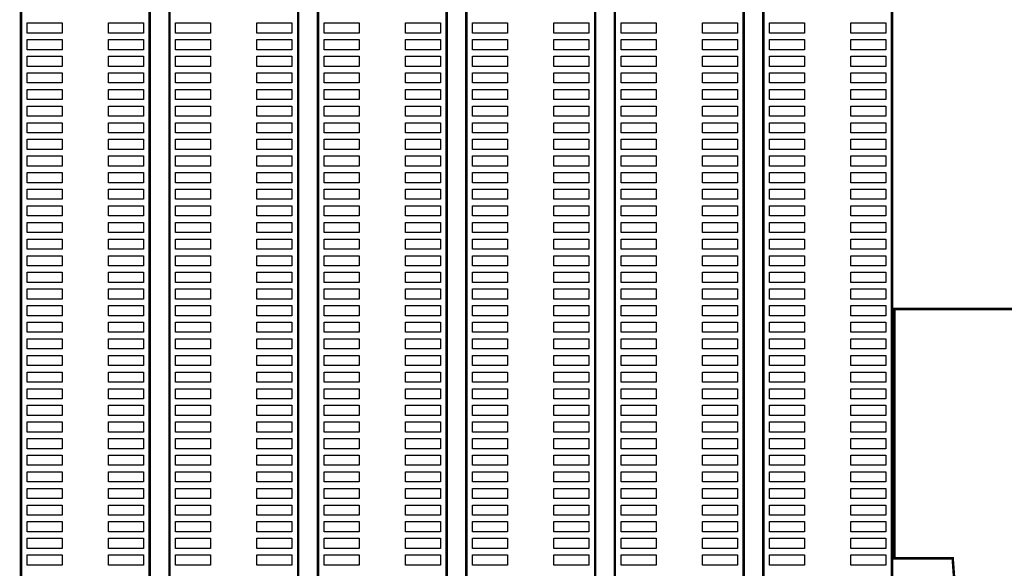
# Model space of a CAD drawing. Extents: x 0 to 344, y -1 to 330.
# Tile 23 of 28: x 128 to 187, y 250 to 283. Entities that reach past the tile are written whole.
import ezdxf

# ---------------------------------------------------------------- set-up
doc = ezdxf.new("R2010")
doc.units = 0
doc.layers.add('PACKAGE_GEOMETRY_SILKSCREEN_TOP', color=3, linetype='CONTINUOUS')
doc.layers.add('PIN_TOP', color=4, linetype='CONTINUOUS')

msp = doc.modelspace()

# ---------------------------------------------------------------- linework, layer by layer
at = {"layer": 'PACKAGE_GEOMETRY_SILKSCREEN_TOP', "const_width": 0.1524}
for points in [[(127.93091, 156.878274), (135.680958, 156.878274), (135.680958, 321.878198), (127.93091, 321.878198), (127.93091, 317.480188)], [(145.810986, 156.878274), (153.561034, 156.878274), (153.561034, 321.878198), (145.810986, 321.878198), (145.810986, 318.243712)], [(169.949368, 321.878198), (163.691062, 321.878198), (163.691062, 156.878274)], [(172.6311, 156.878274), (180.381148, 156.878274), (180.381148, 321.878198), (179.632102, 321.878198)], [(163.691062, 156.878274), (171.44111, 156.878274), (171.44111, 319.062608)], [(172.6311, 318.156336), (172.6311, 156.878274)], [(127.93091, 315.683646), (127.93091, 165.259004)], [(145.810986, 313.744102), (145.810986, 156.878274)], [(154.751024, 156.878274), (162.501072, 156.878274), (162.501072, 313.743848)], [(154.751024, 313.63285), (154.751024, 156.878274)]]:
    msp.add_lwpolyline(points, dxfattribs=at)
for points in [[(136.870948, 156.878274), (144.620996, 156.878274), (144.620996, 321.878198), (136.870948, 321.878198)], [(221.410784, 283.073602), (191.03086, 283.073602), (191.03086, 265.973814), (180.530754, 265.973814), (180.530754, 250.97359), (184.030874, 250.97359), (188.190886, 193.773806), (251.790708, 193.773806), (251.790708, 283.073602)]]:
    msp.add_lwpolyline(points, close=True, dxfattribs=at)
at = {"layer": 'PIN_TOP'}
for points in [[(130.410204, 282.573476), (128.302004, 282.573476), (128.302004, 283.183076), (130.410204, 283.183076)], [(135.310118, 282.573476), (133.201918, 282.573476), (133.201918, 283.183076), (135.310118, 283.183076)], [(139.350242, 282.573476), (137.242042, 282.573476), (137.242042, 283.183076), (139.350242, 283.183076)], [(144.250156, 282.573476), (142.141956, 282.573476), (142.141956, 283.183076), (144.250156, 283.183076)], [(148.29028, 282.573476), (146.18208, 282.573476), (146.18208, 283.183076), (148.29028, 283.183076)], [(153.190194, 282.573476), (151.081994, 282.573476), (151.081994, 283.183076), (153.190194, 283.183076)], [(157.230318, 282.573476), (155.122118, 282.573476), (155.122118, 283.183076), (157.230318, 283.183076)], [(162.130232, 282.573476), (160.022032, 282.573476), (160.022032, 283.183076), (162.130232, 283.183076)], [(166.170356, 282.573476), (164.062156, 282.573476), (164.062156, 283.183076), (166.170356, 283.183076)], [(171.07027, 282.573476), (168.96207, 282.573476), (168.96207, 283.183076), (171.07027, 283.183076)], [(175.110394, 282.573476), (173.002194, 282.573476), (173.002194, 283.183076), (175.110394, 283.183076)], [(180.010308, 282.573476), (177.902108, 282.573476), (177.902108, 283.183076), (180.010308, 283.183076)], [(130.410204, 281.573478), (128.302004, 281.573478), (128.302004, 282.183078), (130.410204, 282.183078)], [(135.310118, 281.573478), (133.201918, 281.573478), (133.201918, 282.183078), (135.310118, 282.183078)], [(139.350242, 281.573478), (137.242042, 281.573478), (137.242042, 282.183078), (139.350242, 282.183078)], [(144.250156, 281.573478), (142.141956, 281.573478), (142.141956, 282.183078), (144.250156, 282.183078)], [(148.29028, 281.573478), (146.18208, 281.573478), (146.18208, 282.183078), (148.29028, 282.183078)], [(153.190194, 281.573478), (151.081994, 281.573478), (151.081994, 282.183078), (153.190194, 282.183078)], [(157.230318, 281.573478), (155.122118, 281.573478), (155.122118, 282.183078), (157.230318, 282.183078)], [(162.130232, 281.573478), (160.022032, 281.573478), (160.022032, 282.183078), (162.130232, 282.183078)], [(166.170356, 281.573478), (164.062156, 281.573478), (164.062156, 282.183078), (166.170356, 282.183078)], [(171.07027, 281.573478), (168.96207, 281.573478), (168.96207, 282.183078), (171.07027, 282.183078)], [(175.110394, 281.573478), (173.002194, 281.573478), (173.002194, 282.183078), (175.110394, 282.183078)], [(180.010308, 281.573478), (177.902108, 281.573478), (177.902108, 282.183078), (180.010308, 282.183078)], [(130.410204, 280.57348), (128.302004, 280.57348), (128.302004, 281.18308), (130.410204, 281.18308)], [(135.310118, 280.57348), (133.201918, 280.57348), (133.201918, 281.18308), (135.310118, 281.18308)], [(139.350242, 280.57348), (137.242042, 280.57348), (137.242042, 281.18308), (139.350242, 281.18308)], [(144.250156, 280.57348), (142.141956, 280.57348), (142.141956, 281.18308), (144.250156, 281.18308)], [(148.29028, 280.57348), (146.18208, 280.57348), (146.18208, 281.18308), (148.29028, 281.18308)], [(153.190194, 280.57348), (151.081994, 280.57348), (151.081994, 281.18308), (153.190194, 281.18308)], [(157.230318, 280.57348), (155.122118, 280.57348), (155.122118, 281.18308), (157.230318, 281.18308)], [(162.130232, 280.57348), (160.022032, 280.57348), (160.022032, 281.18308), (162.130232, 281.18308)], [(166.170356, 280.57348), (164.062156, 280.57348), (164.062156, 281.18308), (166.170356, 281.18308)], [(171.07027, 280.57348), (168.96207, 280.57348), (168.96207, 281.18308), (171.07027, 281.18308)], [(175.110394, 280.57348), (173.002194, 280.57348), (173.002194, 281.18308), (175.110394, 281.18308)], [(180.010308, 280.57348), (177.902108, 280.57348), (177.902108, 281.18308), (180.010308, 281.18308)], [(130.410204, 279.573482), (128.302004, 279.573482), (128.302004, 280.183082), (130.410204, 280.183082)], [(135.310118, 279.573482), (133.201918, 279.573482), (133.201918, 280.183082), (135.310118, 280.183082)], [(139.350242, 279.573482), (137.242042, 279.573482), (137.242042, 280.183082), (139.350242, 280.183082)], [(144.250156, 279.573482), (142.141956, 279.573482), (142.141956, 280.183082), (144.250156, 280.183082)], [(148.29028, 279.573482), (146.18208, 279.573482), (146.18208, 280.183082), (148.29028, 280.183082)], [(153.190194, 279.573482), (151.081994, 279.573482), (151.081994, 280.183082), (153.190194, 280.183082)], [(157.230318, 279.573482), (155.122118, 279.573482), (155.122118, 280.183082), (157.230318, 280.183082)], [(162.130232, 279.573482), (160.022032, 279.573482), (160.022032, 280.183082), (162.130232, 280.183082)], [(166.170356, 279.573482), (164.062156, 279.573482), (164.062156, 280.183082), (166.170356, 280.183082)], [(171.07027, 279.573482), (168.96207, 279.573482), (168.96207, 280.183082), (171.07027, 280.183082)], [(175.110394, 279.573482), (173.002194, 279.573482), (173.002194, 280.183082), (175.110394, 280.183082)], [(180.010308, 279.573482), (177.902108, 279.573482), (177.902108, 280.183082), (180.010308, 280.183082)], [(130.410204, 278.573484), (128.302004, 278.573484), (128.302004, 279.183084), (130.410204, 279.183084)], [(135.310118, 278.573484), (133.201918, 278.573484), (133.201918, 279.183084), (135.310118, 279.183084)], [(139.350242, 278.573484), (137.242042, 278.573484), (137.242042, 279.183084), (139.350242, 279.183084)], [(144.250156, 278.573484), (142.141956, 278.573484), (142.141956, 279.183084), (144.250156, 279.183084)], [(148.29028, 278.573484), (146.18208, 278.573484), (146.18208, 279.183084), (148.29028, 279.183084)], [(153.190194, 278.573484), (151.081994, 278.573484), (151.081994, 279.183084), (153.190194, 279.183084)], [(157.230318, 278.573484), (155.122118, 278.573484), (155.122118, 279.183084), (157.230318, 279.183084)], [(162.130232, 278.573484), (160.022032, 278.573484), (160.022032, 279.183084), (162.130232, 279.183084)], [(166.170356, 278.573484), (164.062156, 278.573484), (164.062156, 279.183084), (166.170356, 279.183084)], [(171.07027, 278.573484), (168.96207, 278.573484), (168.96207, 279.183084), (171.07027, 279.183084)], [(175.110394, 278.573484), (173.002194, 278.573484), (173.002194, 279.183084), (175.110394, 279.183084)], [(180.010308, 278.573484), (177.902108, 278.573484), (177.902108, 279.183084), (180.010308, 279.183084)], [(130.410204, 277.573486), (128.302004, 277.573486), (128.302004, 278.183086), (130.410204, 278.183086)], [(135.310118, 277.573486), (133.201918, 277.573486), (133.201918, 278.183086), (135.310118, 278.183086)], [(139.350242, 277.573486), (137.242042, 277.573486), (137.242042, 278.183086), (139.350242, 278.183086)], [(144.250156, 277.573486), (142.141956, 277.573486), (142.141956, 278.183086), (144.250156, 278.183086)], [(148.29028, 277.573486), (146.18208, 277.573486), (146.18208, 278.183086), (148.29028, 278.183086)], [(153.190194, 277.573486), (151.081994, 277.573486), (151.081994, 278.183086), (153.190194, 278.183086)], [(157.230318, 277.573486), (155.122118, 277.573486), (155.122118, 278.183086), (157.230318, 278.183086)], [(162.130232, 277.573486), (160.022032, 277.573486), (160.022032, 278.183086), (162.130232, 278.183086)], [(166.170356, 277.573486), (164.062156, 277.573486), (164.062156, 278.183086), (166.170356, 278.183086)], [(171.07027, 277.573486), (168.96207, 277.573486), (168.96207, 278.183086), (171.07027, 278.183086)], [(175.110394, 277.573486), (173.002194, 277.573486), (173.002194, 278.183086), (175.110394, 278.183086)], [(180.010308, 277.573486), (177.902108, 277.573486), (177.902108, 278.183086), (180.010308, 278.183086)], [(130.410204, 276.573488), (128.302004, 276.573488), (128.302004, 277.183088), (130.410204, 277.183088)], [(135.310118, 276.573488), (133.201918, 276.573488), (133.201918, 277.183088), (135.310118, 277.183088)], [(139.350242, 276.573488), (137.242042, 276.573488), (137.242042, 277.183088), (139.350242, 277.183088)], [(144.250156, 276.573488), (142.141956, 276.573488), (142.141956, 277.183088), (144.250156, 277.183088)], [(148.29028, 276.573488), (146.18208, 276.573488), (146.18208, 277.183088), (148.29028, 277.183088)], [(153.190194, 276.573488), (151.081994, 276.573488), (151.081994, 277.183088), (153.190194, 277.183088)], [(157.230318, 276.573488), (155.122118, 276.573488), (155.122118, 277.183088), (157.230318, 277.183088)], [(162.130232, 276.573488), (160.022032, 276.573488), (160.022032, 277.183088), (162.130232, 277.183088)], [(166.170356, 276.573488), (164.062156, 276.573488), (164.062156, 277.183088), (166.170356, 277.183088)], [(171.07027, 276.573488), (168.96207, 276.573488), (168.96207, 277.183088), (171.07027, 277.183088)], [(175.110394, 276.573488), (173.002194, 276.573488), (173.002194, 277.183088), (175.110394, 277.183088)], [(180.010308, 276.573488), (177.902108, 276.573488), (177.902108, 277.183088), (180.010308, 277.183088)], [(130.410204, 275.57349), (128.302004, 275.57349), (128.302004, 276.18309), (130.410204, 276.18309)], [(135.310118, 275.57349), (133.201918, 275.57349), (133.201918, 276.18309), (135.310118, 276.18309)], [(139.350242, 275.57349), (137.242042, 275.57349), (137.242042, 276.18309), (139.350242, 276.18309)], [(144.250156, 275.57349), (142.141956, 275.57349), (142.141956, 276.18309), (144.250156, 276.18309)], [(148.29028, 275.57349), (146.18208, 275.57349), (146.18208, 276.18309), (148.29028, 276.18309)], [(153.190194, 275.57349), (151.081994, 275.57349), (151.081994, 276.18309), (153.190194, 276.18309)], [(157.230318, 275.57349), (155.122118, 275.57349), (155.122118, 276.18309), (157.230318, 276.18309)], [(162.130232, 275.57349), (160.022032, 275.57349), (160.022032, 276.18309), (162.130232, 276.18309)], [(166.170356, 275.57349), (164.062156, 275.57349), (164.062156, 276.18309), (166.170356, 276.18309)], [(171.07027, 275.57349), (168.96207, 275.57349), (168.96207, 276.18309), (171.07027, 276.18309)], [(175.110394, 275.57349), (173.002194, 275.57349), (173.002194, 276.18309), (175.110394, 276.18309)], [(180.010308, 275.57349), (177.902108, 275.57349), (177.902108, 276.18309), (180.010308, 276.18309)], [(130.410204, 274.573492), (128.302004, 274.573492), (128.302004, 275.183092), (130.410204, 275.183092)], [(135.310118, 274.573492), (133.201918, 274.573492), (133.201918, 275.183092), (135.310118, 275.183092)], [(139.350242, 274.573492), (137.242042, 274.573492), (137.242042, 275.183092), (139.350242, 275.183092)], [(144.250156, 274.573492), (142.141956, 274.573492), (142.141956, 275.183092), (144.250156, 275.183092)], [(148.29028, 274.573492), (146.18208, 274.573492), (146.18208, 275.183092), (148.29028, 275.183092)], [(153.190194, 274.573492), (151.081994, 274.573492), (151.081994, 275.183092), (153.190194, 275.183092)], [(157.230318, 274.573492), (155.122118, 274.573492), (155.122118, 275.183092), (157.230318, 275.183092)], [(162.130232, 274.573492), (160.022032, 274.573492), (160.022032, 275.183092), (162.130232, 275.183092)], [(166.170356, 274.573492), (164.062156, 274.573492), (164.062156, 275.183092), (166.170356, 275.183092)], [(171.07027, 274.573492), (168.96207, 274.573492), (168.96207, 275.183092), (171.07027, 275.183092)], [(175.110394, 274.573492), (173.002194, 274.573492), (173.002194, 275.183092), (175.110394, 275.183092)], [(180.010308, 274.573492), (177.902108, 274.573492), (177.902108, 275.183092), (180.010308, 275.183092)], [(130.410204, 273.573494), (128.302004, 273.573494), (128.302004, 274.183094), (130.410204, 274.183094)], [(135.310118, 273.573494), (133.201918, 273.573494), (133.201918, 274.183094), (135.310118, 274.183094)], [(139.350242, 273.573494), (137.242042, 273.573494), (137.242042, 274.183094), (139.350242, 274.183094)], [(144.250156, 273.573494), (142.141956, 273.573494), (142.141956, 274.183094), (144.250156, 274.183094)], [(148.29028, 273.573494), (146.18208, 273.573494), (146.18208, 274.183094), (148.29028, 274.183094)], [(153.190194, 273.573494), (151.081994, 273.573494), (151.081994, 274.183094), (153.190194, 274.183094)], [(157.230318, 273.573494), (155.122118, 273.573494), (155.122118, 274.183094), (157.230318, 274.183094)], [(162.130232, 273.573494), (160.022032, 273.573494), (160.022032, 274.183094), (162.130232, 274.183094)], [(166.170356, 273.573494), (164.062156, 273.573494), (164.062156, 274.183094), (166.170356, 274.183094)], [(171.07027, 273.573494), (168.96207, 273.573494), (168.96207, 274.183094), (171.07027, 274.183094)], [(175.110394, 273.573494), (173.002194, 273.573494), (173.002194, 274.183094), (175.110394, 274.183094)], [(180.010308, 273.573494), (177.902108, 273.573494), (177.902108, 274.183094), (180.010308, 274.183094)], [(130.410204, 272.573496), (128.302004, 272.573496), (128.302004, 273.183096), (130.410204, 273.183096)], [(135.310118, 272.573496), (133.201918, 272.573496), (133.201918, 273.183096), (135.310118, 273.183096)], [(139.350242, 272.573496), (137.242042, 272.573496), (137.242042, 273.183096), (139.350242, 273.183096)], [(144.250156, 272.573496), (142.141956, 272.573496), (142.141956, 273.183096), (144.250156, 273.183096)], [(148.29028, 272.573496), (146.18208, 272.573496), (146.18208, 273.183096), (148.29028, 273.183096)], [(153.190194, 272.573496), (151.081994, 272.573496), (151.081994, 273.183096), (153.190194, 273.183096)], [(157.230318, 272.573496), (155.122118, 272.573496), (155.122118, 273.183096), (157.230318, 273.183096)], [(162.130232, 272.573496), (160.022032, 272.573496), (160.022032, 273.183096), (162.130232, 273.183096)], [(166.170356, 272.573496), (164.062156, 272.573496), (164.062156, 273.183096), (166.170356, 273.183096)], [(171.07027, 272.573496), (168.96207, 272.573496), (168.96207, 273.183096), (171.07027, 273.183096)], [(175.110394, 272.573496), (173.002194, 272.573496), (173.002194, 273.183096), (175.110394, 273.183096)], [(180.010308, 272.573496), (177.902108, 272.573496), (177.902108, 273.183096), (180.010308, 273.183096)], [(130.410204, 271.573498), (128.302004, 271.573498), (128.302004, 272.183098), (130.410204, 272.183098)], [(135.310118, 271.573498), (133.201918, 271.573498), (133.201918, 272.183098), (135.310118, 272.183098)], [(139.350242, 271.573498), (137.242042, 271.573498), (137.242042, 272.183098), (139.350242, 272.183098)], [(144.250156, 271.573498), (142.141956, 271.573498), (142.141956, 272.183098), (144.250156, 272.183098)], [(148.29028, 271.573498), (146.18208, 271.573498), (146.18208, 272.183098), (148.29028, 272.183098)], [(153.190194, 271.573498), (151.081994, 271.573498), (151.081994, 272.183098), (153.190194, 272.183098)], [(157.230318, 271.573498), (155.122118, 271.573498), (155.122118, 272.183098), (157.230318, 272.183098)], [(162.130232, 271.573498), (160.022032, 271.573498), (160.022032, 272.183098), (162.130232, 272.183098)], [(166.170356, 271.573498), (164.062156, 271.573498), (164.062156, 272.183098), (166.170356, 272.183098)], [(171.07027, 271.573498), (168.96207, 271.573498), (168.96207, 272.183098), (171.07027, 272.183098)], [(175.110394, 271.573498), (173.002194, 271.573498), (173.002194, 272.183098), (175.110394, 272.183098)], [(180.010308, 271.573498), (177.902108, 271.573498), (177.902108, 272.183098), (180.010308, 272.183098)], [(130.410204, 270.5735), (128.302004, 270.5735), (128.302004, 271.1831), (130.410204, 271.1831)], [(135.310118, 270.5735), (133.201918, 270.5735), (133.201918, 271.1831), (135.310118, 271.1831)], [(139.350242, 270.5735), (137.242042, 270.5735), (137.242042, 271.1831), (139.350242, 271.1831)], [(144.250156, 270.5735), (142.141956, 270.5735), (142.141956, 271.1831), (144.250156, 271.1831)], [(148.29028, 270.5735), (146.18208, 270.5735), (146.18208, 271.1831), (148.29028, 271.1831)], [(153.190194, 270.5735), (151.081994, 270.5735), (151.081994, 271.1831), (153.190194, 271.1831)], [(157.230318, 270.5735), (155.122118, 270.5735), (155.122118, 271.1831), (157.230318, 271.1831)], [(162.130232, 270.5735), (160.022032, 270.5735), (160.022032, 271.1831), (162.130232, 271.1831)], [(166.170356, 270.5735), (164.062156, 270.5735), (164.062156, 271.1831), (166.170356, 271.1831)], [(171.07027, 270.5735), (168.96207, 270.5735), (168.96207, 271.1831), (171.07027, 271.1831)], [(175.110394, 270.5735), (173.002194, 270.5735), (173.002194, 271.1831), (175.110394, 271.1831)], [(180.010308, 270.5735), (177.902108, 270.5735), (177.902108, 271.1831), (180.010308, 271.1831)], [(130.410204, 269.573502), (128.302004, 269.573502), (128.302004, 270.183102), (130.410204, 270.183102)], [(135.310118, 269.573502), (133.201918, 269.573502), (133.201918, 270.183102), (135.310118, 270.183102)], [(139.350242, 269.573502), (137.242042, 269.573502), (137.242042, 270.183102), (139.350242, 270.183102)], [(144.250156, 269.573502), (142.141956, 269.573502), (142.141956, 270.183102), (144.250156, 270.183102)], [(148.29028, 269.573502), (146.18208, 269.573502), (146.18208, 270.183102), (148.29028, 270.183102)], [(153.190194, 269.573502), (151.081994, 269.573502), (151.081994, 270.183102), (153.190194, 270.183102)], [(157.230318, 269.573502), (155.122118, 269.573502), (155.122118, 270.183102), (157.230318, 270.183102)], [(162.130232, 269.573502), (160.022032, 269.573502), (160.022032, 270.183102), (162.130232, 270.183102)], [(166.170356, 269.573502), (164.062156, 269.573502), (164.062156, 270.183102), (166.170356, 270.183102)], [(171.07027, 269.573502), (168.96207, 269.573502), (168.96207, 270.183102), (171.07027, 270.183102)], [(175.110394, 269.573502), (173.002194, 269.573502), (173.002194, 270.183102), (175.110394, 270.183102)], [(180.010308, 269.573502), (177.902108, 269.573502), (177.902108, 270.183102), (180.010308, 270.183102)], [(130.410204, 268.573504), (128.302004, 268.573504), (128.302004, 269.183104), (130.410204, 269.183104)], [(135.310118, 268.573504), (133.201918, 268.573504), (133.201918, 269.183104), (135.310118, 269.183104)], [(139.350242, 268.573504), (137.242042, 268.573504), (137.242042, 269.183104), (139.350242, 269.183104)], [(144.250156, 268.573504), (142.141956, 268.573504), (142.141956, 269.183104), (144.250156, 269.183104)], [(148.29028, 268.573504), (146.18208, 268.573504), (146.18208, 269.183104), (148.29028, 269.183104)], [(153.190194, 268.573504), (151.081994, 268.573504), (151.081994, 269.183104), (153.190194, 269.183104)], [(157.230318, 268.573504), (155.122118, 268.573504), (155.122118, 269.183104), (157.230318, 269.183104)], [(162.130232, 268.573504), (160.022032, 268.573504), (160.022032, 269.183104), (162.130232, 269.183104)], [(166.170356, 268.573504), (164.062156, 268.573504), (164.062156, 269.183104), (166.170356, 269.183104)], [(171.07027, 268.573504), (168.96207, 268.573504), (168.96207, 269.183104), (171.07027, 269.183104)], [(175.110394, 268.573504), (173.002194, 268.573504), (173.002194, 269.183104), (175.110394, 269.183104)], [(180.010308, 268.573504), (177.902108, 268.573504), (177.902108, 269.183104), (180.010308, 269.183104)], [(130.410204, 267.573506), (128.302004, 267.573506), (128.302004, 268.183106), (130.410204, 268.183106)], [(135.310118, 267.573506), (133.201918, 267.573506), (133.201918, 268.183106), (135.310118, 268.183106)], [(139.350242, 267.573506), (137.242042, 267.573506), (137.242042, 268.183106), (139.350242, 268.183106)], [(144.250156, 267.573506), (142.141956, 267.573506), (142.141956, 268.183106), (144.250156, 268.183106)], [(148.29028, 267.573506), (146.18208, 267.573506), (146.18208, 268.183106), (148.29028, 268.183106)], [(153.190194, 267.573506), (151.081994, 267.573506), (151.081994, 268.183106), (153.190194, 268.183106)], [(157.230318, 267.573506), (155.122118, 267.573506), (155.122118, 268.183106), (157.230318, 268.183106)], [(162.130232, 267.573506), (160.022032, 267.573506), (160.022032, 268.183106), (162.130232, 268.183106)], [(166.170356, 267.573506), (164.062156, 267.573506), (164.062156, 268.183106), (166.170356, 268.183106)], [(171.07027, 267.573506), (168.96207, 267.573506), (168.96207, 268.183106), (171.07027, 268.183106)], [(175.110394, 267.573506), (173.002194, 267.573506), (173.002194, 268.183106), (175.110394, 268.183106)], [(180.010308, 267.573506), (177.902108, 267.573506), (177.902108, 268.183106), (180.010308, 268.183106)], [(130.410204, 266.573508), (128.302004, 266.573508), (128.302004, 267.183108), (130.410204, 267.183108)], [(135.310118, 266.573508), (133.201918, 266.573508), (133.201918, 267.183108), (135.310118, 267.183108)], [(139.350242, 266.573508), (137.242042, 266.573508), (137.242042, 267.183108), (139.350242, 267.183108)], [(144.250156, 266.573508), (142.141956, 266.573508), (142.141956, 267.183108), (144.250156, 267.183108)], [(148.29028, 266.573508), (146.18208, 266.573508), (146.18208, 267.183108), (148.29028, 267.183108)], [(153.190194, 266.573508), (151.081994, 266.573508), (151.081994, 267.183108), (153.190194, 267.183108)], [(157.230318, 266.573508), (155.122118, 266.573508), (155.122118, 267.183108), (157.230318, 267.183108)], [(162.130232, 266.573508), (160.022032, 266.573508), (160.022032, 267.183108), (162.130232, 267.183108)], [(166.170356, 266.573508), (164.062156, 266.573508), (164.062156, 267.183108), (166.170356, 267.183108)], [(171.07027, 266.573508), (168.96207, 266.573508), (168.96207, 267.183108), (171.07027, 267.183108)], [(175.110394, 266.573508), (173.002194, 266.573508), (173.002194, 267.183108), (175.110394, 267.183108)], [(180.010308, 266.573508), (177.902108, 266.573508), (177.902108, 267.183108), (180.010308, 267.183108)], [(130.410204, 265.57351), (128.302004, 265.57351), (128.302004, 266.18311), (130.410204, 266.18311)], [(135.310118, 265.57351), (133.201918, 265.57351), (133.201918, 266.18311), (135.310118, 266.18311)], [(139.350242, 265.57351), (137.242042, 265.57351), (137.242042, 266.18311), (139.350242, 266.18311)], [(144.250156, 265.57351), (142.141956, 265.57351), (142.141956, 266.18311), (144.250156, 266.18311)], [(148.29028, 265.57351), (146.18208, 265.57351), (146.18208, 266.18311), (148.29028, 266.18311)], [(153.190194, 265.57351), (151.081994, 265.57351), (151.081994, 266.18311), (153.190194, 266.18311)], [(157.230318, 265.57351), (155.122118, 265.57351), (155.122118, 266.18311), (157.230318, 266.18311)], [(162.130232, 265.57351), (160.022032, 265.57351), (160.022032, 266.18311), (162.130232, 266.18311)], [(166.170356, 265.57351), (164.062156, 265.57351), (164.062156, 266.18311), (166.170356, 266.18311)], [(171.07027, 265.57351), (168.96207, 265.57351), (168.96207, 266.18311), (171.07027, 266.18311)], [(175.110394, 265.57351), (173.002194, 265.57351), (173.002194, 266.18311), (175.110394, 266.18311)], [(180.010308, 265.57351), (177.902108, 265.57351), (177.902108, 266.18311), (180.010308, 266.18311)], [(130.410204, 264.573512), (128.302004, 264.573512), (128.302004, 265.183112), (130.410204, 265.183112)], [(135.310118, 264.573512), (133.201918, 264.573512), (133.201918, 265.183112), (135.310118, 265.183112)], [(139.350242, 264.573512), (137.242042, 264.573512), (137.242042, 265.183112), (139.350242, 265.183112)], [(144.250156, 264.573512), (142.141956, 264.573512), (142.141956, 265.183112), (144.250156, 265.183112)], [(148.29028, 264.573512), (146.18208, 264.573512), (146.18208, 265.183112), (148.29028, 265.183112)], [(153.190194, 264.573512), (151.081994, 264.573512), (151.081994, 265.183112), (153.190194, 265.183112)], [(157.230318, 264.573512), (155.122118, 264.573512), (155.122118, 265.183112), (157.230318, 265.183112)], [(162.130232, 264.573512), (160.022032, 264.573512), (160.022032, 265.183112), (162.130232, 265.183112)], [(166.170356, 264.573512), (164.062156, 264.573512), (164.062156, 265.183112), (166.170356, 265.183112)], [(171.07027, 264.573512), (168.96207, 264.573512), (168.96207, 265.183112), (171.07027, 265.183112)], [(175.110394, 264.573512), (173.002194, 264.573512), (173.002194, 265.183112), (175.110394, 265.183112)], [(180.010308, 264.573512), (177.902108, 264.573512), (177.902108, 265.183112), (180.010308, 265.183112)], [(130.410204, 263.573514), (128.302004, 263.573514), (128.302004, 264.183114), (130.410204, 264.183114)], [(135.310118, 263.573514), (133.201918, 263.573514), (133.201918, 264.183114), (135.310118, 264.183114)], [(139.350242, 263.573514), (137.242042, 263.573514), (137.242042, 264.183114), (139.350242, 264.183114)], [(144.250156, 263.573514), (142.141956, 263.573514), (142.141956, 264.183114), (144.250156, 264.183114)], [(148.29028, 263.573514), (146.18208, 263.573514), (146.18208, 264.183114), (148.29028, 264.183114)], [(153.190194, 263.573514), (151.081994, 263.573514), (151.081994, 264.183114), (153.190194, 264.183114)], [(157.230318, 263.573514), (155.122118, 263.573514), (155.122118, 264.183114), (157.230318, 264.183114)], [(162.130232, 263.573514), (160.022032, 263.573514), (160.022032, 264.183114), (162.130232, 264.183114)], [(166.170356, 263.573514), (164.062156, 263.573514), (164.062156, 264.183114), (166.170356, 264.183114)], [(171.07027, 263.573514), (168.96207, 263.573514), (168.96207, 264.183114), (171.07027, 264.183114)], [(175.110394, 263.573514), (173.002194, 263.573514), (173.002194, 264.183114), (175.110394, 264.183114)], [(180.010308, 263.573514), (177.902108, 263.573514), (177.902108, 264.183114), (180.010308, 264.183114)], [(130.410204, 262.573516), (128.302004, 262.573516), (128.302004, 263.183116), (130.410204, 263.183116)], [(135.310118, 262.573516), (133.201918, 262.573516), (133.201918, 263.183116), (135.310118, 263.183116)], [(139.350242, 262.573516), (137.242042, 262.573516), (137.242042, 263.183116), (139.350242, 263.183116)], [(144.250156, 262.573516), (142.141956, 262.573516), (142.141956, 263.183116), (144.250156, 263.183116)], [(148.29028, 262.573516), (146.18208, 262.573516), (146.18208, 263.183116), (148.29028, 263.183116)], [(153.190194, 262.573516), (151.081994, 262.573516), (151.081994, 263.183116), (153.190194, 263.183116)], [(157.230318, 262.573516), (155.122118, 262.573516), (155.122118, 263.183116), (157.230318, 263.183116)], [(162.130232, 262.573516), (160.022032, 262.573516), (160.022032, 263.183116), (162.130232, 263.183116)], [(166.170356, 262.573516), (164.062156, 262.573516), (164.062156, 263.183116), (166.170356, 263.183116)], [(171.07027, 262.573516), (168.96207, 262.573516), (168.96207, 263.183116), (171.07027, 263.183116)], [(175.110394, 262.573516), (173.002194, 262.573516), (173.002194, 263.183116), (175.110394, 263.183116)], [(180.010308, 262.573516), (177.902108, 262.573516), (177.902108, 263.183116), (180.010308, 263.183116)], [(130.410204, 261.573518), (128.302004, 261.573518), (128.302004, 262.183118), (130.410204, 262.183118)], [(135.310118, 261.573518), (133.201918, 261.573518), (133.201918, 262.183118), (135.310118, 262.183118)], [(139.350242, 261.573518), (137.242042, 261.573518), (137.242042, 262.183118), (139.350242, 262.183118)], [(144.250156, 261.573518), (142.141956, 261.573518), (142.141956, 262.183118), (144.250156, 262.183118)], [(148.29028, 261.573518), (146.18208, 261.573518), (146.18208, 262.183118), (148.29028, 262.183118)], [(153.190194, 261.573518), (151.081994, 261.573518), (151.081994, 262.183118), (153.190194, 262.183118)], [(157.230318, 261.573518), (155.122118, 261.573518), (155.122118, 262.183118), (157.230318, 262.183118)], [(162.130232, 261.573518), (160.022032, 261.573518), (160.022032, 262.183118), (162.130232, 262.183118)], [(166.170356, 261.573518), (164.062156, 261.573518), (164.062156, 262.183118), (166.170356, 262.183118)], [(171.07027, 261.573518), (168.96207, 261.573518), (168.96207, 262.183118), (171.07027, 262.183118)], [(175.110394, 261.573518), (173.002194, 261.573518), (173.002194, 262.183118), (175.110394, 262.183118)], [(180.010308, 261.573518), (177.902108, 261.573518), (177.902108, 262.183118), (180.010308, 262.183118)], [(130.410204, 260.57352), (128.302004, 260.57352), (128.302004, 261.18312), (130.410204, 261.18312)], [(135.310118, 260.57352), (133.201918, 260.57352), (133.201918, 261.18312), (135.310118, 261.18312)], [(139.350242, 260.57352), (137.242042, 260.57352), (137.242042, 261.18312), (139.350242, 261.18312)], [(144.250156, 260.57352), (142.141956, 260.57352), (142.141956, 261.18312), (144.250156, 261.18312)], [(148.29028, 260.57352), (146.18208, 260.57352), (146.18208, 261.18312), (148.29028, 261.18312)], [(153.190194, 260.57352), (151.081994, 260.57352), (151.081994, 261.18312), (153.190194, 261.18312)], [(157.230318, 260.57352), (155.122118, 260.57352), (155.122118, 261.18312), (157.230318, 261.18312)], [(162.130232, 260.57352), (160.022032, 260.57352), (160.022032, 261.18312), (162.130232, 261.18312)], [(166.170356, 260.57352), (164.062156, 260.57352), (164.062156, 261.18312), (166.170356, 261.18312)], [(171.07027, 260.57352), (168.96207, 260.57352), (168.96207, 261.18312), (171.07027, 261.18312)], [(175.110394, 260.57352), (173.002194, 260.57352), (173.002194, 261.18312), (175.110394, 261.18312)], [(180.010308, 260.57352), (177.902108, 260.57352), (177.902108, 261.18312), (180.010308, 261.18312)], [(130.410204, 259.573522), (128.302004, 259.573522), (128.302004, 260.183122), (130.410204, 260.183122)], [(135.310118, 259.573522), (133.201918, 259.573522), (133.201918, 260.183122), (135.310118, 260.183122)], [(139.350242, 259.573522), (137.242042, 259.573522), (137.242042, 260.183122), (139.350242, 260.183122)], [(144.250156, 259.573522), (142.141956, 259.573522), (142.141956, 260.183122), (144.250156, 260.183122)], [(148.29028, 259.573522), (146.18208, 259.573522), (146.18208, 260.183122), (148.29028, 260.183122)], [(153.190194, 259.573522), (151.081994, 259.573522), (151.081994, 260.183122), (153.190194, 260.183122)], [(157.230318, 259.573522), (155.122118, 259.573522), (155.122118, 260.183122), (157.230318, 260.183122)], [(162.130232, 259.573522), (160.022032, 259.573522), (160.022032, 260.183122), (162.130232, 260.183122)], [(166.170356, 259.573522), (164.062156, 259.573522), (164.062156, 260.183122), (166.170356, 260.183122)], [(171.07027, 259.573522), (168.96207, 259.573522), (168.96207, 260.183122), (171.07027, 260.183122)], [(175.110394, 259.573522), (173.002194, 259.573522), (173.002194, 260.183122), (175.110394, 260.183122)], [(180.010308, 259.573522), (177.902108, 259.573522), (177.902108, 260.183122), (180.010308, 260.183122)], [(130.410204, 258.573524), (128.302004, 258.573524), (128.302004, 259.183124), (130.410204, 259.183124)], [(135.310118, 258.573524), (133.201918, 258.573524), (133.201918, 259.183124), (135.310118, 259.183124)], [(139.350242, 258.573524), (137.242042, 258.573524), (137.242042, 259.183124), (139.350242, 259.183124)], [(144.250156, 258.573524), (142.141956, 258.573524), (142.141956, 259.183124), (144.250156, 259.183124)], [(148.29028, 258.573524), (146.18208, 258.573524), (146.18208, 259.183124), (148.29028, 259.183124)], [(153.190194, 258.573524), (151.081994, 258.573524), (151.081994, 259.183124), (153.190194, 259.183124)], [(157.230318, 258.573524), (155.122118, 258.573524), (155.122118, 259.183124), (157.230318, 259.183124)], [(162.130232, 258.573524), (160.022032, 258.573524), (160.022032, 259.183124), (162.130232, 259.183124)], [(166.170356, 258.573524), (164.062156, 258.573524), (164.062156, 259.183124), (166.170356, 259.183124)], [(171.07027, 258.573524), (168.96207, 258.573524), (168.96207, 259.183124), (171.07027, 259.183124)], [(175.110394, 258.573524), (173.002194, 258.573524), (173.002194, 259.183124), (175.110394, 259.183124)], [(180.010308, 258.573524), (177.902108, 258.573524), (177.902108, 259.183124), (180.010308, 259.183124)], [(130.410204, 257.573526), (128.302004, 257.573526), (128.302004, 258.183126), (130.410204, 258.183126)], [(135.310118, 257.573526), (133.201918, 257.573526), (133.201918, 258.183126), (135.310118, 258.183126)], [(139.350242, 257.573526), (137.242042, 257.573526), (137.242042, 258.183126), (139.350242, 258.183126)], [(144.250156, 257.573526), (142.141956, 257.573526), (142.141956, 258.183126), (144.250156, 258.183126)], [(148.29028, 257.573526), (146.18208, 257.573526), (146.18208, 258.183126), (148.29028, 258.183126)], [(153.190194, 257.573526), (151.081994, 257.573526), (151.081994, 258.183126), (153.190194, 258.183126)], [(157.230318, 257.573526), (155.122118, 257.573526), (155.122118, 258.183126), (157.230318, 258.183126)], [(162.130232, 257.573526), (160.022032, 257.573526), (160.022032, 258.183126), (162.130232, 258.183126)], [(166.170356, 257.573526), (164.062156, 257.573526), (164.062156, 258.183126), (166.170356, 258.183126)], [(171.07027, 257.573526), (168.96207, 257.573526), (168.96207, 258.183126), (171.07027, 258.183126)], [(175.110394, 257.573526), (173.002194, 257.573526), (173.002194, 258.183126), (175.110394, 258.183126)], [(180.010308, 257.573526), (177.902108, 257.573526), (177.902108, 258.183126), (180.010308, 258.183126)], [(130.410204, 256.573528), (128.302004, 256.573528), (128.302004, 257.183128), (130.410204, 257.183128)], [(135.310118, 256.573528), (133.201918, 256.573528), (133.201918, 257.183128), (135.310118, 257.183128)], [(139.350242, 256.573528), (137.242042, 256.573528), (137.242042, 257.183128), (139.350242, 257.183128)], [(144.250156, 256.573528), (142.141956, 256.573528), (142.141956, 257.183128), (144.250156, 257.183128)], [(148.29028, 256.573528), (146.18208, 256.573528), (146.18208, 257.183128), (148.29028, 257.183128)], [(153.190194, 256.573528), (151.081994, 256.573528), (151.081994, 257.183128), (153.190194, 257.183128)], [(157.230318, 256.573528), (155.122118, 256.573528), (155.122118, 257.183128), (157.230318, 257.183128)], [(162.130232, 256.573528), (160.022032, 256.573528), (160.022032, 257.183128), (162.130232, 257.183128)], [(166.170356, 256.573528), (164.062156, 256.573528), (164.062156, 257.183128), (166.170356, 257.183128)], [(171.07027, 256.573528), (168.96207, 256.573528), (168.96207, 257.183128), (171.07027, 257.183128)], [(175.110394, 256.573528), (173.002194, 256.573528), (173.002194, 257.183128), (175.110394, 257.183128)], [(180.010308, 256.573528), (177.902108, 256.573528), (177.902108, 257.183128), (180.010308, 257.183128)], [(130.410204, 255.57353), (128.302004, 255.57353), (128.302004, 256.18313), (130.410204, 256.18313)], [(135.310118, 255.57353), (133.201918, 255.57353), (133.201918, 256.18313), (135.310118, 256.18313)], [(139.350242, 255.57353), (137.242042, 255.57353), (137.242042, 256.18313), (139.350242, 256.18313)], [(144.250156, 255.57353), (142.141956, 255.57353), (142.141956, 256.18313), (144.250156, 256.18313)], [(148.29028, 255.57353), (146.18208, 255.57353), (146.18208, 256.18313), (148.29028, 256.18313)], [(153.190194, 255.57353), (151.081994, 255.57353), (151.081994, 256.18313), (153.190194, 256.18313)], [(157.230318, 255.57353), (155.122118, 255.57353), (155.122118, 256.18313), (157.230318, 256.18313)], [(162.130232, 255.57353), (160.022032, 255.57353), (160.022032, 256.18313), (162.130232, 256.18313)], [(166.170356, 255.57353), (164.062156, 255.57353), (164.062156, 256.18313), (166.170356, 256.18313)], [(171.07027, 255.57353), (168.96207, 255.57353), (168.96207, 256.18313), (171.07027, 256.18313)], [(175.110394, 255.57353), (173.002194, 255.57353), (173.002194, 256.18313), (175.110394, 256.18313)], [(180.010308, 255.57353), (177.902108, 255.57353), (177.902108, 256.18313), (180.010308, 256.18313)], [(130.410204, 254.573532), (128.302004, 254.573532), (128.302004, 255.183132), (130.410204, 255.183132)], [(135.310118, 254.573532), (133.201918, 254.573532), (133.201918, 255.183132), (135.310118, 255.183132)], [(139.350242, 254.573532), (137.242042, 254.573532), (137.242042, 255.183132), (139.350242, 255.183132)], [(144.250156, 254.573532), (142.141956, 254.573532), (142.141956, 255.183132), (144.250156, 255.183132)], [(148.29028, 254.573532), (146.18208, 254.573532), (146.18208, 255.183132), (148.29028, 255.183132)], [(153.190194, 254.573532), (151.081994, 254.573532), (151.081994, 255.183132), (153.190194, 255.183132)], [(157.230318, 254.573532), (155.122118, 254.573532), (155.122118, 255.183132), (157.230318, 255.183132)], [(162.130232, 254.573532), (160.022032, 254.573532), (160.022032, 255.183132), (162.130232, 255.183132)], [(166.170356, 254.573532), (164.062156, 254.573532), (164.062156, 255.183132), (166.170356, 255.183132)], [(171.07027, 254.573532), (168.96207, 254.573532), (168.96207, 255.183132), (171.07027, 255.183132)], [(175.110394, 254.573532), (173.002194, 254.573532), (173.002194, 255.183132), (175.110394, 255.183132)], [(180.010308, 254.573532), (177.902108, 254.573532), (177.902108, 255.183132), (180.010308, 255.183132)], [(130.410204, 253.573534), (128.302004, 253.573534), (128.302004, 254.183134), (130.410204, 254.183134)], [(135.310118, 253.573534), (133.201918, 253.573534), (133.201918, 254.183134), (135.310118, 254.183134)], [(139.350242, 253.573534), (137.242042, 253.573534), (137.242042, 254.183134), (139.350242, 254.183134)], [(144.250156, 253.573534), (142.141956, 253.573534), (142.141956, 254.183134), (144.250156, 254.183134)], [(148.29028, 253.573534), (146.18208, 253.573534), (146.18208, 254.183134), (148.29028, 254.183134)], [(153.190194, 253.573534), (151.081994, 253.573534), (151.081994, 254.183134), (153.190194, 254.183134)], [(157.230318, 253.573534), (155.122118, 253.573534), (155.122118, 254.183134), (157.230318, 254.183134)], [(162.130232, 253.573534), (160.022032, 253.573534), (160.022032, 254.183134), (162.130232, 254.183134)], [(166.170356, 253.573534), (164.062156, 253.573534), (164.062156, 254.183134), (166.170356, 254.183134)], [(171.07027, 253.573534), (168.96207, 253.573534), (168.96207, 254.183134), (171.07027, 254.183134)], [(175.110394, 253.573534), (173.002194, 253.573534), (173.002194, 254.183134), (175.110394, 254.183134)], [(180.010308, 253.573534), (177.902108, 253.573534), (177.902108, 254.183134), (180.010308, 254.183134)], [(130.410204, 252.573536), (128.302004, 252.573536), (128.302004, 253.183136), (130.410204, 253.183136)], [(135.310118, 252.573536), (133.201918, 252.573536), (133.201918, 253.183136), (135.310118, 253.183136)], [(139.350242, 252.573536), (137.242042, 252.573536), (137.242042, 253.183136), (139.350242, 253.183136)], [(144.250156, 252.573536), (142.141956, 252.573536), (142.141956, 253.183136), (144.250156, 253.183136)], [(148.29028, 252.573536), (146.18208, 252.573536), (146.18208, 253.183136), (148.29028, 253.183136)], [(153.190194, 252.573536), (151.081994, 252.573536), (151.081994, 253.183136), (153.190194, 253.183136)], [(157.230318, 252.573536), (155.122118, 252.573536), (155.122118, 253.183136), (157.230318, 253.183136)], [(162.130232, 252.573536), (160.022032, 252.573536), (160.022032, 253.183136), (162.130232, 253.183136)], [(166.170356, 252.573536), (164.062156, 252.573536), (164.062156, 253.183136), (166.170356, 253.183136)], [(171.07027, 252.573536), (168.96207, 252.573536), (168.96207, 253.183136), (171.07027, 253.183136)], [(175.110394, 252.573536), (173.002194, 252.573536), (173.002194, 253.183136), (175.110394, 253.183136)], [(180.010308, 252.573536), (177.902108, 252.573536), (177.902108, 253.183136), (180.010308, 253.183136)], [(130.410204, 251.573538), (128.302004, 251.573538), (128.302004, 252.183138), (130.410204, 252.183138)], [(135.310118, 251.573538), (133.201918, 251.573538), (133.201918, 252.183138), (135.310118, 252.183138)], [(139.350242, 251.573538), (137.242042, 251.573538), (137.242042, 252.183138), (139.350242, 252.183138)], [(144.250156, 251.573538), (142.141956, 251.573538), (142.141956, 252.183138), (144.250156, 252.183138)], [(148.29028, 251.573538), (146.18208, 251.573538), (146.18208, 252.183138), (148.29028, 252.183138)], [(153.190194, 251.573538), (151.081994, 251.573538), (151.081994, 252.183138), (153.190194, 252.183138)], [(157.230318, 251.573538), (155.122118, 251.573538), (155.122118, 252.183138), (157.230318, 252.183138)], [(162.130232, 251.573538), (160.022032, 251.573538), (160.022032, 252.183138), (162.130232, 252.183138)], [(166.170356, 251.573538), (164.062156, 251.573538), (164.062156, 252.183138), (166.170356, 252.183138)], [(171.07027, 251.573538), (168.96207, 251.573538), (168.96207, 252.183138), (171.07027, 252.183138)], [(175.110394, 251.573538), (173.002194, 251.573538), (173.002194, 252.183138), (175.110394, 252.183138)], [(180.010308, 251.573538), (177.902108, 251.573538), (177.902108, 252.183138), (180.010308, 252.183138)], [(130.410204, 250.57354), (128.302004, 250.57354), (128.302004, 251.18314), (130.410204, 251.18314)], [(135.310118, 250.57354), (133.201918, 250.57354), (133.201918, 251.18314), (135.310118, 251.18314)], [(139.350242, 250.57354), (137.242042, 250.57354), (137.242042, 251.18314), (139.350242, 251.18314)], [(144.250156, 250.57354), (142.141956, 250.57354), (142.141956, 251.18314), (144.250156, 251.18314)], [(148.29028, 250.57354), (146.18208, 250.57354), (146.18208, 251.18314), (148.29028, 251.18314)], [(153.190194, 250.57354), (151.081994, 250.57354), (151.081994, 251.18314), (153.190194, 251.18314)], [(157.230318, 250.57354), (155.122118, 250.57354), (155.122118, 251.18314), (157.230318, 251.18314)], [(162.130232, 250.57354), (160.022032, 250.57354), (160.022032, 251.18314), (162.130232, 251.18314)], [(166.170356, 250.57354), (164.062156, 250.57354), (164.062156, 251.18314), (166.170356, 251.18314)], [(171.07027, 250.57354), (168.96207, 250.57354), (168.96207, 251.18314), (171.07027, 251.18314)], [(175.110394, 250.57354), (173.002194, 250.57354), (173.002194, 251.18314), (175.110394, 251.18314)], [(180.010308, 250.57354), (177.902108, 250.57354), (177.902108, 251.18314), (180.010308, 251.18314)]]:
    msp.add_lwpolyline(points, close=True, dxfattribs=at)

doc.saveas('drawing.dxf')
